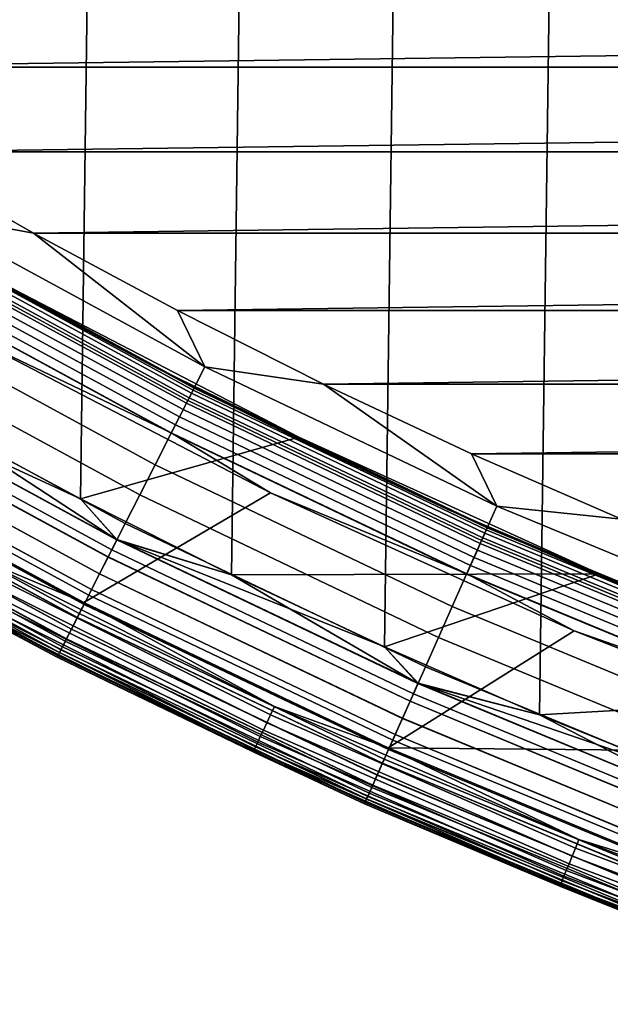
# Model space of a CAD drawing. Header units: metres. Extents: x -22 to 239, y -22 to 22.
# Tile 35 of 256: x -9.88 to -7.93, y -20.3 to -17.05. Entities that reach past the tile are written whole.
import ezdxf

# ---------------------------------------------------------------- set-up
doc = ezdxf.new("R2010")
doc.units = ezdxf.units.M
doc.layers.add('solid_10_151_033_XXX', color=7, linetype='CONTINUOUS')

msp = doc.modelspace()

# ---------------------------------------------------------------- linework, layer by layer
at = {"layer": 'solid_10_151_033_XXX'}
for points in [[(-8.165979, -19.347267, 0.8), (-7.648059, 19.557789, 0.8), (-7.124671, 19.754469, 0.8), (-7.648031, -19.5578, 0.8)], [(-8.678222, -19.122982, 0.8), (-8.166006, 19.347256, 0.8), (-7.648059, 19.557789, 0.8), (-8.165979, -19.347267, 0.8)], [(-9.184218, -18.885181, 0.8), (-8.678244, 19.122972, 0.8), (-8.166006, 19.347256, 0.8), (-8.678222, -19.122982, 0.8)], [(-9.683763, -18.633968, 0.8), (-9.184237, 18.885172, 0.8), (-8.678244, 19.122972, 0.8), (-9.184218, -18.885181, 0.8)], [(-10.176424, -18.369549, 0.8), (-9.683781, 18.633959, 0.8), (-9.184237, 18.885172, 0.8), (-9.683763, -18.633968, 0.8)], [(-10.66183, -18.092134, 0.8), (-10.176444, 18.369537, 0.8), (-9.683781, 18.633959, 0.8), (-10.176424, -18.369549, 0.8)], [(-11.225082, -16.914122, 269.950012), (-10.770714, -17.207024, 269.950012), (11.225076, -16.914125, 269.950012)], [(-10.770714, -17.207024, 269.950012), (10.770707, -17.207027, 269.950012), (11.225076, -16.914125, 269.950012)], [(-10.770714, -17.207024, 269.950012), (-10.308699, -17.48773, 269.950012), (10.770707, -17.207027, 269.950012)], [(-10.308699, -17.48773, 269.950012), (10.308693, -17.487734, 269.950012), (10.770707, -17.207027, 269.950012)], [(-10.308699, -17.48773, 269.950012), (-9.83932, -17.756062, 269.950012), (10.308693, -17.487734, 269.950012)], [(-10.211905, -17.687538, 269.943604), (-9.83932, -17.756062, 269.950012), (-10.308699, -17.48773, 269.950012)], [(-9.83932, -17.756062, 269.950012), (9.839314, -17.756065, 269.950012), (10.308693, -17.487734, 269.950012)], [(-9.272216, -18.197748, 269.943604), (-10.211905, -17.687538, 269.943604), (-10.27401, -17.795107, 269.924103), (-9.328606, -18.308418, 269.924103)], [(-9.272216, -18.197748, 269.943604), (-9.83932, -17.756062, 269.950012), (-10.211905, -17.687538, 269.943604)], [(-10.254899, -17.762007, 213.388168), (-9.311254, -18.274364, 213.388168), (-9.316714, -18.285082, 213.359146), (-10.260914, -17.772423, 213.359146)], [(-9.311254, -18.274364, 213.388168), (-10.254899, -17.762007, 213.388168), (-10.251231, -17.755653, 213.418716), (-9.307923, -18.267828, 213.418716)], [(-9.307923, -18.267828, 213.418716), (-10.251231, -17.755653, 213.418716), (-10.25, -17.753521, 213.449997), (-9.306806, -18.265635, 213.449997)], [(-9.932996, -17.932804, 213.25), (-9.452317, -18.190762, 213.25), (-9.306806, -18.265635, 213.449997), (-10.25, -17.753521, 213.449997)], [(-9.83932, -17.756062, 269.950012), (-9.363029, -18.011765, 269.950012), (9.839314, -17.756065, 269.950012)], [(-9.272216, -18.197748, 269.943604), (-9.363029, -18.011765, 269.950012), (-9.83932, -17.756062, 269.950012)], [(-9.363029, -18.011765, 269.950012), (9.363023, -18.011766, 269.950012), (9.839314, -17.756065, 269.950012)], [(-9.328606, -18.308418, 269.924103), (-10.27401, -17.795107, 269.924103), (-10.334753, -17.900316, 269.891693), (-9.383759, -18.416664, 269.891693)], [(-10.269126, -17.786648, 213.332367), (-9.324171, -18.299717, 213.332367), (-9.33344, -18.317907, 213.308487), (-10.279334, -17.804329, 213.308487)], [(-10.260914, -17.772423, 213.359146), (-9.316714, -18.285082, 213.359146), (-9.324171, -18.299717, 213.332367), (-10.269126, -17.786648, 213.332367)], [(-10.291285, -17.825029, 213.288101), (-9.344292, -18.339205, 213.288101), (-9.356458, -18.363083, 213.271713), (-10.304685, -17.848238, 213.271713)], [(-10.279334, -17.804329, 213.308487), (-9.33344, -18.317907, 213.308487), (-9.344292, -18.339205, 213.288101), (-10.291285, -17.825029, 213.288101)], [(-10.304685, -17.848238, 213.271713), (-9.356458, -18.363083, 213.271713), (-9.36964, -18.388954, 213.25972), (-10.319202, -17.873384, 213.25972)], [(-10.319202, -17.873384, 213.25972), (-9.36964, -18.388954, 213.25972), (-9.383512, -18.41618, 213.252426), (-10.33448, -17.899845, 213.252426)], [(-9.383759, -18.416664, 269.891693), (-10.334753, -17.900316, 269.891693), (-10.393468, -18.002014, 269.846771), (-9.437072, -18.521296, 269.846771)], [(-10.33448, -17.899845, 213.252426), (-9.383512, -18.41618, 213.252426), (-10.033556, -18.105738, 213.25)], [(-9.930387, -17.927361, 212.800003), (-10.176441, -18.369539, 212.800003), (-9.683778, -18.633959, 212.800003), (-8.962178, -18.430468, 212.800003)], [(-9.452317, -18.190762, 213.25), (-9.932996, -17.932804, 213.25), (-9.93035, -17.92738, 213.25)], [(-8.962173, -18.430471, 213.25), (-9.93035, -17.92738, 213.25), (-9.930387, -17.927361, 212.800003), (-8.962178, -18.430468, 212.800003)], [(-9.452317, -18.190762, 213.25), (-9.93035, -17.92738, 213.25), (-8.962173, -18.430471, 213.25)], [(-9.437072, -18.521296, 269.846771), (-10.393468, -18.002014, 269.846771), (-10.449511, -18.099083, 269.789795), (-9.487957, -18.621164, 269.789795)], [(-9.363029, -18.011765, 269.950012), (-8.880068, -18.254709, 269.950012), (9.363023, -18.011766, 269.950012)], [(-9.272216, -18.197748, 269.943604), (-8.880068, -18.254709, 269.950012), (-9.363029, -18.011765, 269.950012)], [(-8.880068, -18.254709, 269.950012), (8.880061, -18.254711, 269.950012), (9.363023, -18.011766, 269.950012)], [(-10.033556, -18.105738, 213.25), (-9.055339, -18.614264, 213.25), (-9.673222, -18.976795, 213.25), (-10.653478, -18.444332, 213.25)], [(-9.487957, -18.621164, 269.789795), (-10.449511, -18.099083, 269.789795), (-10.502264, -18.190456, 269.721405), (-9.535856, -18.715172, 269.721405)], [(-9.383512, -18.41618, 213.252426), (-9.055339, -18.614264, 213.25), (-10.033556, -18.105738, 213.25)], [(-9.535856, -18.715172, 269.721405), (-10.502264, -18.190456, 269.721405), (-10.551151, -18.275131, 269.642365), (-9.580245, -18.80229, 269.642365)], [(-8.965041, -18.435781, 213.25), (-9.452317, -18.190762, 213.25), (-8.962173, -18.430471, 213.25)], [(-8.965041, -18.435781, 213.25), (-9.306806, -18.265635, 213.449997), (-9.452317, -18.190762, 213.25)], [(-8.307112, -18.658079, 269.943604), (-9.272216, -18.197748, 269.943604), (-9.328606, -18.308418, 269.924103), (-8.357633, -18.771549, 269.924103)], [(-8.307112, -18.658079, 269.943604), (-8.880068, -18.254709, 269.950012), (-9.272216, -18.197748, 269.943604)], [(-9.563429, -18.769287, 212.795715), (-10.532632, -18.243053, 212.795715), (-10.564736, -18.29866, 212.782944), (-9.59258, -18.826498, 212.782944)], [(-9.592293, -18.825935, 0.816885), (-10.564421, -18.298113, 0.816885), (-10.532307, -18.242491, 0.804193), (-9.563135, -18.768709, 0.804193)], [(-9.563429, -18.769287, 212.795715), (-10.176441, -18.369539, 212.800003), (-10.532632, -18.243053, 212.795715)], [(-10.532307, -18.242491, 0.804193), (-10.176424, -18.369549, 0.8), (-9.683763, -18.633968, 0.8)], [(-9.563135, -18.768709, 0.804193), (-10.532307, -18.242491, 0.804193), (-9.683763, -18.633968, 0.8)], [(-9.580245, -18.80229, 269.642365), (-10.551151, -18.275131, 269.642365), (-10.595634, -18.352177, 269.553528), (-9.620635, -18.881559, 269.553528)], [(-9.316714, -18.285082, 213.359146), (-8.346979, -18.747622, 213.359146), (-8.35366, -18.762627, 213.332367), (-9.324171, -18.299717, 213.332367)], [(-9.311254, -18.274364, 213.388168), (-8.342087, -18.736633, 213.388168), (-8.346979, -18.747622, 213.359146), (-9.316714, -18.285082, 213.359146)], [(-8.342087, -18.736633, 213.388168), (-9.311254, -18.274364, 213.388168), (-9.307923, -18.267828, 213.418716), (-8.339103, -18.729931, 213.418716)], [(-8.339103, -18.729931, 213.418716), (-9.307923, -18.267828, 213.418716), (-9.306806, -18.265635, 213.449997), (-8.338101, -18.727682, 213.449997)], [(-8.965041, -18.435781, 213.25), (-8.47107, -18.667912, 213.25), (-8.338101, -18.727682, 213.449997), (-9.306806, -18.265635, 213.449997)], [(-8.880068, -18.254709, 269.950012), (-8.390781, -18.484716, 269.950012), (8.880061, -18.254711, 269.950012)], [(-8.307112, -18.658079, 269.943604), (-8.390781, -18.484716, 269.950012), (-8.880068, -18.254709, 269.950012)], [(-8.390781, -18.484716, 269.950012), (8.390775, -18.48472, 269.950012), (8.880061, -18.254711, 269.950012)], [(-9.59258, -18.826498, 212.782944), (-10.564736, -18.29866, 212.782944), (-10.595732, -18.352345, 212.761887), (-9.620723, -18.881731, 212.761887)], [(-9.620448, -18.881193, 0.83786), (-10.595428, -18.351822, 0.83786), (-10.564421, -18.298113, 0.816885), (-9.592293, -18.825935, 0.816885)], [(-8.357633, -18.771549, 269.924103), (-9.328606, -18.308418, 269.924103), (-9.383759, -18.416664, 269.891693), (-8.407045, -18.882532, 269.891693)], [(-9.33344, -18.317907, 213.308487), (-8.361963, -18.781277, 213.308487), (-8.371685, -18.803114, 213.288101), (-9.344292, -18.339205, 213.288101)], [(-9.324171, -18.299717, 213.332367), (-8.35366, -18.762627, 213.332367), (-8.361963, -18.781277, 213.308487), (-9.33344, -18.317907, 213.308487)], [(-9.344292, -18.339205, 213.288101), (-8.371685, -18.803114, 213.288101), (-8.382586, -18.827597, 213.271713), (-9.356458, -18.363083, 213.271713)], [(-9.620635, -18.881559, 269.553528), (-10.595634, -18.352177, 269.553528), (-10.635225, -18.420752, 269.455841), (-9.656583, -18.95211, 269.455841)], [(-9.620723, -18.881731, 212.761887), (-10.595732, -18.352345, 212.761887), (-10.625085, -18.403187, 212.73291), (-9.647375, -18.93404, 212.73291)], [(-9.647118, -18.933535, 0.866758), (-10.624802, -18.402697, 0.866758), (-10.595428, -18.351822, 0.83786), (-9.620448, -18.881193, 0.83786)], [(-9.563429, -18.769287, 212.795715), (-9.683778, -18.633959, 212.800003), (-10.176441, -18.369539, 212.800003)], [(-9.356458, -18.363083, 213.271713), (-8.382586, -18.827597, 213.271713), (-8.394396, -18.854122, 213.25972), (-9.36964, -18.388954, 213.25972)], [(-9.647375, -18.93404, 212.73291), (-10.625085, -18.403187, 212.73291), (-10.652294, -18.450315, 212.696518), (-9.672081, -18.982527, 212.696518)], [(-9.671845, -18.982065, 0.903084), (-10.652035, -18.449865, 0.903084), (-10.624802, -18.402697, 0.866758), (-9.647118, -18.933535, 0.866758)], [(-9.36964, -18.388954, 213.25972), (-8.394396, -18.854122, 213.25972), (-8.406824, -18.882036, 213.252426), (-9.383512, -18.41618, 213.252426)], [(-9.656583, -18.95211, 269.455841), (-10.635225, -18.420752, 269.455841), (-10.66949, -18.480099, 269.350433), (-9.687694, -19.01317, 269.350433)], [(-10.025208, -18.828674, 213.252457), (-10.653478, -18.444332, 213.25), (-9.673222, -18.976795, 213.25)], [(-8.962178, -18.430468, 212.800003), (-9.683778, -18.633959, 212.800003), (-9.184234, -18.885174, 212.800003), (-7.968544, -18.88134, 212.800003)], [(-8.407045, -18.882532, 269.891693), (-9.383759, -18.416664, 269.891693), (-9.437072, -18.521296, 269.846771), (-8.454808, -18.989811, 269.846771)], [(-9.383512, -18.41618, 213.252426), (-8.406824, -18.882036, 213.252426), (-9.055339, -18.614264, 213.25)], [(-8.47107, -18.667912, 213.25), (-8.965041, -18.435781, 213.25), (-8.962173, -18.430471, 213.25)], [(-7.968566, -18.881332, 213.25), (-8.962173, -18.430471, 213.25), (-8.962178, -18.430468, 212.800003), (-7.968544, -18.88134, 212.800003)], [(-8.47107, -18.667912, 213.25), (-8.962173, -18.430471, 213.25), (-7.968566, -18.881332, 213.25)], [(-9.687694, -19.01317, 269.350433), (-10.66949, -18.480099, 269.350433), (-10.69805, -18.529568, 269.238434), (-9.713627, -19.064066, 269.238434)], [(-9.672081, -18.982527, 212.696518), (-10.652294, -18.450315, 212.696518), (-10.676892, -18.49292, 212.65332), (-9.694415, -19.026361, 212.65332)], [(-9.694205, -19.025949, 0.946215), (-10.676661, -18.492519, 0.946215), (-10.652035, -18.449865, 0.903084), (-9.671845, -18.982065, 0.903084)], [(-9.694415, -19.026361, 212.65332), (-10.676892, -18.49292, 212.65332), (-10.698458, -18.530272, 212.604065), (-9.713997, -19.064791, 212.604065)], [(-9.713816, -19.064436, 0.995412), (-10.698258, -18.529928, 0.995412), (-10.676661, -18.492519, 0.946215), (-9.694205, -19.025949, 0.946215)], [(-8.390781, -18.484716, 269.950012), (-7.895606, -18.701588, 269.950012), (8.390775, -18.48472, 269.950012)], [(-8.307112, -18.658079, 269.943604), (-7.895606, -18.701588, 269.950012), (-8.390781, -18.484716, 269.950012)], [(-9.713627, -19.064066, 269.238434), (-10.69805, -18.529568, 269.238434), (-10.720595, -18.568615, 269.121063), (-9.734097, -19.10424, 269.121063)], [(-9.713997, -19.064791, 212.604065), (-10.698458, -18.530272, 212.604065), (-10.71662, -18.561731, 212.549606), (-9.730488, -19.097158, 212.549606)], [(-9.73034, -19.096867, 1.04983), (-10.716457, -18.561449, 1.04983), (-10.698258, -18.529928, 0.995412), (-9.713816, -19.064436, 0.995412)], [(-8.454808, -18.989811, 269.846771), (-9.437072, -18.521296, 269.846771), (-9.487957, -18.621164, 269.789795), (-8.500398, -19.092205, 269.789795)], [(-9.734097, -19.10424, 269.121063), (-10.720595, -18.568615, 269.121063), (-10.736876, -18.596813, 268.999603), (-9.748878, -19.133253, 268.999603)], [(-9.730488, -19.097158, 212.549606), (-10.71662, -18.561731, 212.549606), (-10.73107, -18.586758, 212.49086), (-9.743608, -19.122906, 212.49086)], [(-9.743494, -19.122684, 1.108537), (-10.730945, -18.586542, 1.108537), (-10.716457, -18.561449, 1.04983), (-9.73034, -19.096867, 1.04983)], [(-9.75313, -19.141596, 212.428833), (-10.741557, -18.604923, 212.428833), (-10.747904, -18.615915, 212.364609), (-9.758892, -19.152905, 212.364609)], [(-9.758854, -19.152828, 1.234737), (-10.747861, -18.615841, 1.234737), (-10.741473, -18.604776, 1.170527), (-9.753054, -19.141445, 1.170527)], [(-9.748878, -19.133253, 268.999603), (-10.736876, -18.596813, 268.999603), (-10.746713, -18.613853, 268.875427), (-9.757812, -19.150784, 268.875427)], [(-9.743608, -19.122906, 212.49086), (-10.73107, -18.586758, 212.49086), (-10.741557, -18.604923, 212.428833), (-9.75313, -19.141596, 212.428833)], [(-9.753054, -19.141445, 1.170527), (-10.741473, -18.604776, 1.170527), (-10.730945, -18.586542, 1.108537), (-9.743494, -19.122684, 1.108537)], [(-10.747861, -18.615841, 1.234737), (-9.758854, -19.152828, 1.234737), (-9.760796, -19.156641, 1.3), (-10.75, -18.619547, 1.3)], [(-9.758892, -19.152905, 212.364609), (-10.747904, -18.615915, 212.364609), (-10.75, -18.619547, 212.300003), (-9.760796, -19.156641, 212.300003)], [(-9.760796, -19.156641, 212.300003), (-10.75, -18.619547, 212.300003), (-10.75, -18.619547, 1.3), (-9.760796, -19.156641, 1.3)], [(-10.75, -18.619547, 213.449997), (-9.760796, -19.156641, 213.449997), (-9.760793, -19.156641, 268.75), (-10.749997, -18.619549, 268.75)], [(-10.103361, -18.975454, 213.418961), (-9.760796, -19.156641, 213.449997), (-10.75, -18.619547, 213.449997)], [(-9.757812, -19.150784, 268.875427), (-10.746713, -18.613853, 268.875427), (-10.749997, -18.619549, 268.75), (-9.760793, -19.156641, 268.75)], [(-9.563429, -18.769287, 212.795715), (-9.184234, -18.885174, 212.800003), (-9.683778, -18.633959, 212.800003)], [(-9.563135, -18.768709, 0.804193), (-9.683763, -18.633968, 0.8), (-9.184218, -18.885181, 0.8)], [(-9.055339, -18.614264, 213.25), (-8.051414, -19.069994, 213.25), (-8.666456, -19.457197, 213.25), (-9.673222, -18.976795, 213.25)], [(-8.500398, -19.092205, 269.789795), (-9.487957, -18.621164, 269.789795), (-9.535856, -18.715172, 269.721405), (-8.543311, -19.188591, 269.721405)], [(-8.406824, -18.882036, 213.252426), (-8.051414, -19.069994, 213.25), (-9.055339, -18.614264, 213.25)], [(-7.970983, -18.886854, 213.25), (-8.47107, -18.667912, 213.25), (-7.968566, -18.881332, 213.25)], [(-7.970983, -18.886854, 213.25), (-8.338101, -18.727682, 213.449997), (-8.47107, -18.667912, 213.25)], [(-7.319239, -19.067268, 269.943604), (-8.307112, -18.658079, 269.943604), (-8.357633, -18.771549, 269.924103), (-7.363751, -19.183228, 269.924103)], [(-7.319239, -19.067268, 269.943604), (-7.895606, -18.701588, 269.950012), (-8.307112, -18.658079, 269.943604)], [(-8.543311, -19.188591, 269.721405), (-9.535856, -18.715172, 269.721405), (-9.580245, -18.80229, 269.642365), (-8.583079, -19.277912, 269.642365)], [(-8.342087, -18.736633, 213.388168), (-7.350054, -19.147547, 213.388168), (-7.354365, -19.158775, 213.359146), (-8.346979, -18.747622, 213.359146)], [(-7.350054, -19.147547, 213.388168), (-8.342087, -18.736633, 213.388168), (-8.339103, -18.729931, 213.418716), (-7.347425, -19.140697, 213.418716)], [(-7.347425, -19.140697, 213.418716), (-8.339103, -18.729931, 213.418716), (-8.338101, -18.727682, 213.449997), (-7.346543, -19.138399, 213.449997)], [(-7.970983, -18.886854, 213.25), (-7.465103, -19.092466, 213.25), (-7.346543, -19.138399, 213.449997), (-8.338101, -18.727682, 213.449997)], [(-8.568014, -19.244076, 212.795715), (-9.563429, -18.769287, 212.795715), (-9.59258, -18.826498, 212.782944), (-8.594131, -19.302734, 212.782944)], [(-8.593874, -19.302156, 0.816885), (-9.592293, -18.825935, 0.816885), (-9.563135, -18.768709, 0.804193), (-8.56775, -19.243483, 0.804193)], [(-8.568014, -19.244076, 212.795715), (-9.184234, -18.885174, 212.800003), (-9.563429, -18.769287, 212.795715)], [(-9.563135, -18.768709, 0.804193), (-9.184218, -18.885181, 0.8), (-8.678222, -19.122982, 0.8)], [(-8.56775, -19.243483, 0.804193), (-9.563135, -18.768709, 0.804193), (-8.678222, -19.122982, 0.8)], [(-7.363751, -19.183228, 269.924103), (-8.357633, -18.771549, 269.924103), (-8.407045, -18.882532, 269.891693), (-7.407288, -19.296646, 269.891693)], [(-8.35366, -18.762627, 213.332367), (-7.360251, -19.17411, 213.332367), (-7.367568, -19.193171, 213.308487), (-8.361963, -18.781277, 213.308487)], [(-8.346979, -18.747622, 213.359146), (-7.354365, -19.158775, 213.359146), (-7.360251, -19.17411, 213.332367), (-8.35366, -18.762627, 213.332367)], [(-8.583079, -19.277912, 269.642365), (-9.580245, -18.80229, 269.642365), (-9.620635, -18.881559, 269.553528), (-8.619266, -19.359188, 269.553528)], [(-8.371685, -18.803114, 213.288101), (-7.376133, -19.215485, 213.288101), (-7.385737, -19.240505, 213.271713), (-8.382586, -18.827597, 213.271713)], [(-8.361963, -18.781277, 213.308487), (-7.367568, -19.193171, 213.308487), (-7.376133, -19.215485, 213.288101), (-8.371685, -18.803114, 213.288101)], [(-9.055589, -19.34746, 213.259796), (-10.039565, -18.855637, 213.259796), (-10.025208, -18.828674, 213.252457), (-9.04264, -19.319796, 213.252457)], [(-9.04264, -19.319796, 213.252457), (-10.025208, -18.828674, 213.252457), (-9.673222, -18.976795, 213.25)], [(-8.594131, -19.302734, 212.782944), (-9.59258, -18.826498, 212.782944), (-9.620723, -18.881731, 212.761887), (-8.619345, -19.359364, 212.761887)], [(-8.619099, -19.358812, 0.83786), (-9.620448, -18.881193, 0.83786), (-9.592293, -18.825935, 0.816885), (-8.593874, -19.302156, 0.816885)], [(-8.382586, -18.827597, 213.271713), (-7.385737, -19.240505, 213.271713), (-7.396143, -19.267612, 213.25972), (-8.394396, -18.854122, 213.25972)], [(-9.067891, -19.373745, 213.27182), (-10.053204, -18.881254, 213.27182), (-10.039565, -18.855637, 213.259796), (-9.055589, -19.34746, 213.259796)], [(-8.394396, -18.854122, 213.25972), (-7.396143, -19.267612, 213.25972), (-7.407094, -19.296137, 213.252426), (-8.406824, -18.882036, 213.252426)], [(-9.079243, -19.397999, 213.288254), (-10.065789, -18.90489, 213.288254), (-10.053204, -18.881254, 213.27182), (-9.067891, -19.373745, 213.27182)], [(-8.619266, -19.359188, 269.553528), (-9.620635, -18.881559, 269.553528), (-9.656583, -18.95211, 269.455841), (-8.651472, -19.431524, 269.455841)], [(-8.619345, -19.359364, 212.761887), (-9.620723, -18.881731, 212.761887), (-9.647375, -18.93404, 212.73291), (-8.643223, -19.412996, 212.73291)], [(-8.642992, -19.412477, 0.866758), (-9.647118, -18.933535, 0.866758), (-9.620448, -18.881193, 0.83786), (-8.619099, -19.358812, 0.83786)], [(-7.968544, -18.88134, 212.800003), (-9.184234, -18.885174, 212.800003), (-8.678239, -19.122974, 212.800003)], [(-8.568014, -19.244076, 212.795715), (-8.678239, -19.122974, 212.800003), (-9.184234, -18.885174, 212.800003)], [(-7.968544, -18.88134, 212.800003), (-8.678239, -19.122974, 212.800003), (-8.166, -19.34726, 212.800003), (-6.952343, -19.278685, 212.800003)], [(-7.407288, -19.296646, 269.891693), (-8.407045, -18.882532, 269.891693), (-8.454808, -18.989811, 269.846771), (-7.449371, -19.406277, 269.846771)], [(-8.406824, -18.882036, 213.252426), (-7.407094, -19.296137, 213.252426), (-8.051414, -19.069994, 213.25)], [(-7.465103, -19.092466, 213.25), (-7.970983, -18.886854, 213.25), (-7.968566, -18.881332, 213.25)], [(-6.952337, -19.278687, 213.25), (-7.968566, -18.881332, 213.25), (-7.968544, -18.88134, 212.800003), (-6.952343, -19.278685, 212.800003)], [(-7.465103, -19.092466, 213.25), (-7.968566, -18.881332, 213.25), (-6.952337, -19.278687, 213.25)], [(-9.098006, -19.438087, 213.332565), (-10.086592, -18.94396, 213.332565), (-10.077011, -18.925966, 213.30867), (-9.089365, -19.419624, 213.30867)], [(-9.089365, -19.419624, 213.30867), (-10.077011, -18.925966, 213.30867), (-10.065789, -18.90489, 213.288254), (-9.079243, -19.397999, 213.288254)], [(-8.643223, -19.412996, 212.73291), (-9.647375, -18.93404, 212.73291), (-9.672081, -18.982527, 212.696518), (-8.665357, -19.462709, 212.696518)], [(-8.665146, -19.462236, 0.903084), (-9.671845, -18.982065, 0.903084), (-9.647118, -18.933535, 0.866758), (-8.642992, -19.412477, 0.866758)], [(-9.110039, -19.463795, 213.388412), (-10.099932, -18.969013, 213.388412), (-10.094296, -18.958429, 213.359375), (-9.104955, -19.452932, 213.359375)], [(-9.104955, -19.452932, 213.359375), (-10.094296, -18.958429, 213.359375), (-10.086592, -18.94396, 213.332565), (-9.098006, -19.438087, 213.332565)], [(-8.651472, -19.431524, 269.455841), (-9.656583, -18.95211, 269.455841), (-9.687694, -19.01317, 269.350433), (-8.679345, -19.494127, 269.350433)], [(-9.113132, -19.470404, 213.418961), (-10.103361, -18.975454, 213.418961), (-10.099932, -18.969013, 213.388412), (-9.110039, -19.463795, 213.388412)], [(-9.113132, -19.470404, 213.418961), (-9.760796, -19.156641, 213.449997), (-10.103361, -18.975454, 213.418961)], [(-8.665357, -19.462709, 212.696518), (-9.672081, -18.982527, 212.696518), (-9.694415, -19.026361, 212.65332), (-8.685367, -19.507652, 212.65332)], [(-8.685179, -19.507231, 0.946215), (-9.694205, -19.025949, 0.946215), (-9.671845, -18.982065, 0.903084), (-8.665146, -19.462236, 0.903084)], [(-9.04264, -19.319796, 213.252457), (-9.673222, -18.976795, 213.25), (-8.666456, -19.457197, 213.25)], [(-7.449371, -19.406277, 269.846771), (-8.454808, -18.989811, 269.846771), (-8.500398, -19.092205, 269.789795), (-7.489539, -19.510916, 269.789795)], [(-8.685367, -19.507652, 212.65332), (-9.694415, -19.026361, 212.65332), (-9.713997, -19.064791, 212.604065), (-8.702909, -19.547054, 212.604065)], [(-8.702747, -19.546692, 0.995412), (-9.713816, -19.064436, 0.995412), (-9.694205, -19.025949, 0.946215), (-8.685179, -19.507231, 0.946215)], [(-8.679345, -19.494127, 269.350433), (-9.687694, -19.01317, 269.350433), (-9.713627, -19.064066, 269.238434), (-8.702579, -19.54631, 269.238434)], [(-8.702579, -19.54631, 269.238434), (-9.713627, -19.064066, 269.238434), (-9.734097, -19.10424, 269.121063), (-8.720918, -19.587502, 269.121063)], [(-8.702909, -19.547054, 212.604065), (-9.713997, -19.064791, 212.604065), (-9.730488, -19.097158, 212.549606), (-8.717685, -19.58024, 212.549606)], [(-8.717551, -19.579941, 1.04983), (-9.73034, -19.096867, 1.04983), (-9.713816, -19.064436, 0.995412), (-8.702747, -19.546692, 0.995412)], [(-8.717685, -19.58024, 212.549606), (-9.730488, -19.097158, 212.549606), (-9.743608, -19.122906, 212.49086), (-8.729439, -19.60664, 212.49086)], [(-8.729337, -19.606411, 1.108537), (-9.743494, -19.122684, 1.108537), (-9.73034, -19.096867, 1.04983), (-8.717551, -19.579941, 1.04983)], [(-8.051414, -19.069994, 213.25), (-7.0247, -19.471609, 213.25), (-8.666456, -19.457197, 213.25)], [(-7.489539, -19.510916, 269.789795), (-8.500398, -19.092205, 269.789795), (-8.543311, -19.188591, 269.721405), (-7.52735, -19.609417, 269.721405)], [(-7.407094, -19.296137, 213.252426), (-7.0247, -19.471609, 213.25), (-8.051414, -19.069994, 213.25)], [(-8.729439, -19.60664, 212.49086), (-9.743608, -19.122906, 212.49086), (-9.75313, -19.141596, 212.428833), (-8.73797, -19.625803, 212.428833)], [(-8.737902, -19.625648, 1.170527), (-9.753054, -19.141445, 1.170527), (-9.743494, -19.122684, 1.108537), (-8.729337, -19.606411, 1.108537)], [(-8.720918, -19.587502, 269.121063), (-9.734097, -19.10424, 269.121063), (-9.748878, -19.133253, 268.999603), (-8.734161, -19.617249, 268.999603)], [(-8.568014, -19.244076, 212.795715), (-8.166, -19.34726, 212.800003), (-8.678239, -19.122974, 212.800003)], [(-8.56775, -19.243483, 0.804193), (-8.678222, -19.122982, 0.8), (-8.165979, -19.347267, 0.8)], [(-9.758854, -19.152828, 1.234737), (-8.743098, -19.63732, 1.234737), (-8.744838, -19.641228, 1.3), (-9.760796, -19.156641, 1.3)], [(-8.743133, -19.637398, 212.364609), (-9.758892, -19.152905, 212.364609), (-9.760796, -19.156641, 212.300003), (-8.744838, -19.641228, 212.300003)], [(-8.744838, -19.641228, 212.300003), (-9.760796, -19.156641, 212.300003), (-9.760796, -19.156641, 1.3), (-8.744838, -19.641228, 1.3)], [(-9.760796, -19.156641, 213.449997), (-8.744838, -19.641228, 213.449997), (-8.744835, -19.641228, 268.75), (-9.760793, -19.156641, 268.75)], [(-9.113132, -19.470404, 213.418961), (-8.744838, -19.641228, 213.449997), (-9.760796, -19.156641, 213.449997)], [(-8.742164, -19.635221, 268.875427), (-9.757812, -19.150784, 268.875427), (-9.760793, -19.156641, 268.75), (-8.744835, -19.641228, 268.75)], [(-8.73797, -19.625803, 212.428833), (-9.75313, -19.141596, 212.428833), (-9.758892, -19.152905, 212.364609), (-8.743133, -19.637398, 212.364609)], [(-8.743098, -19.63732, 1.234737), (-9.758854, -19.152828, 1.234737), (-9.753054, -19.141445, 1.170527), (-8.737902, -19.625648, 1.170527)], [(-8.734161, -19.617249, 268.999603), (-9.748878, -19.133253, 268.999603), (-9.757812, -19.150784, 268.875427), (-8.742164, -19.635221, 268.875427)], [(-7.52735, -19.609417, 269.721405), (-8.543311, -19.188591, 269.721405), (-8.583079, -19.277912, 269.642365), (-7.562389, -19.700697, 269.642365)], [(-7.549115, -19.666117, 212.795715), (-8.568014, -19.244076, 212.795715), (-8.594131, -19.302734, 212.782944), (-7.572126, -19.726063, 212.782944)], [(-7.571899, -19.725471, 0.816885), (-8.593874, -19.302156, 0.816885), (-8.56775, -19.243483, 0.804193), (-7.548882, -19.665512, 0.804193)], [(-7.549115, -19.666117, 212.795715), (-8.166, -19.34726, 212.800003), (-8.568014, -19.244076, 212.795715)], [(-8.56775, -19.243483, 0.804193), (-8.165979, -19.347267, 0.8), (-7.648031, -19.5578, 0.8)], [(-7.548882, -19.665512, 0.804193), (-8.56775, -19.243483, 0.804193), (-7.648031, -19.5578, 0.8)], [(-7.562389, -19.700697, 269.642365), (-8.583079, -19.277912, 269.642365), (-8.619266, -19.359188, 269.553528), (-7.594272, -19.783754, 269.553528)], [(-6.952343, -19.278685, 212.800003), (-8.166, -19.34726, 212.800003), (-7.648053, -19.557791, 212.800003)], [(-8.047599, -19.787977, 213.259796), (-9.055589, -19.34746, 213.259796), (-9.04264, -19.319796, 213.252457), (-8.036091, -19.759682, 213.252457)], [(-8.036091, -19.759682, 213.252457), (-9.04264, -19.319796, 213.252457), (-8.666456, -19.457197, 213.25)], [(-7.572126, -19.726063, 212.782944), (-8.594131, -19.302734, 212.782944), (-8.619345, -19.359364, 212.761887), (-7.594341, -19.783936, 212.761887)], [(-7.594124, -19.783371, 0.83786), (-8.619099, -19.358812, 0.83786), (-8.593874, -19.302156, 0.816885), (-7.571899, -19.725471, 0.816885)], [(-8.058532, -19.814861, 213.27182), (-9.067891, -19.373745, 213.27182), (-9.055589, -19.34746, 213.259796), (-8.047599, -19.787977, 213.259796)], [(-7.594272, -19.783754, 269.553528), (-8.619266, -19.359188, 269.553528), (-8.651472, -19.431524, 269.455841), (-7.622648, -19.857677, 269.455841)], [(-7.615177, -19.838213, 0.866758), (-8.642992, -19.412477, 0.866758), (-8.619099, -19.358812, 0.83786), (-7.594124, -19.783371, 0.83786)], [(-7.549115, -19.666117, 212.795715), (-7.648053, -19.557791, 212.800003), (-8.166, -19.34726, 212.800003)], [(-8.06862, -19.839666, 213.288254), (-9.079243, -19.397999, 213.288254), (-9.067891, -19.373745, 213.27182), (-8.058532, -19.814861, 213.27182)], [(-7.594341, -19.783936, 212.761887), (-8.619345, -19.359364, 212.761887), (-8.643223, -19.412996, 212.73291), (-7.61538, -19.838743, 212.73291)], [(-8.085295, -19.880669, 213.332565), (-9.098006, -19.438087, 213.332565), (-9.089365, -19.419624, 213.30867), (-8.077615, -19.861784, 213.30867)], [(-8.077615, -19.861784, 213.30867), (-9.089365, -19.419624, 213.30867), (-9.079243, -19.397999, 213.288254), (-8.06862, -19.839666, 213.288254)], [(-7.61538, -19.838743, 212.73291), (-8.643223, -19.412996, 212.73291), (-8.665357, -19.462709, 212.696518), (-7.634881, -19.889547, 212.696518)], [(-7.634696, -19.889061, 0.903084), (-8.665146, -19.462236, 0.903084), (-8.642992, -19.412477, 0.866758), (-7.615177, -19.838213, 0.866758)], [(-8.095987, -19.906961, 213.388412), (-9.110039, -19.463795, 213.388412), (-9.104955, -19.452932, 213.359375), (-8.09147, -19.895851, 213.359375)], [(-8.09147, -19.895851, 213.359375), (-9.104955, -19.452932, 213.359375), (-9.098006, -19.438087, 213.332565), (-8.085295, -19.880669, 213.332565)], [(-7.622648, -19.857677, 269.455841), (-8.651472, -19.431524, 269.455841), (-8.679345, -19.494127, 269.350433), (-7.647206, -19.921654, 269.350433)], [(-8.098737, -19.913721, 213.418961), (-9.113132, -19.470404, 213.418961), (-9.110039, -19.463795, 213.388412), (-8.095987, -19.906961, 213.388412)], [(-8.098737, -19.913721, 213.418961), (-8.744838, -19.641228, 213.449997), (-9.113132, -19.470404, 213.418961)], [(-7.634881, -19.889547, 212.696518), (-8.665357, -19.462709, 212.696518), (-8.685367, -19.507652, 212.65332), (-7.652512, -19.935476, 212.65332)], [(-7.652346, -19.935043, 0.946215), (-8.685179, -19.507231, 0.946215), (-8.665146, -19.462236, 0.903084), (-7.634696, -19.889061, 0.903084)], [(-7.0247, -19.471609, 213.25), (-5.97805, -19.817993, 213.25), (-7.635867, -19.884253, 213.25), (-8.666456, -19.457197, 213.25)], [(-8.036091, -19.759682, 213.252457), (-8.666456, -19.457197, 213.25), (-7.635867, -19.884253, 213.25)], [(-7.652512, -19.935476, 212.65332), (-8.685367, -19.507652, 212.65332), (-8.702909, -19.547054, 212.604065), (-7.667969, -19.975742, 212.604065)], [(-7.667826, -19.97537, 0.995412), (-8.702747, -19.546692, 0.995412), (-8.685179, -19.507231, 0.946215), (-7.652346, -19.935043, 0.946215)], [(-7.647206, -19.921654, 269.350433), (-8.679345, -19.494127, 269.350433), (-8.702579, -19.54631, 269.238434), (-7.667677, -19.974981, 269.238434)], [(-7.667677, -19.974981, 269.238434), (-8.702579, -19.54631, 269.238434), (-8.720918, -19.587502, 269.121063), (-7.683836, -20.017075, 269.121063)], [(-7.667969, -19.975742, 212.604065), (-8.702909, -19.547054, 212.604065), (-8.717685, -19.58024, 212.549606), (-7.680987, -20.009655, 212.549606)], [(-7.68087, -20.00935, 1.04983), (-8.717551, -19.579941, 1.04983), (-8.702747, -19.546692, 0.995412), (-7.667826, -19.97537, 0.995412)], [(-7.680987, -20.009655, 212.549606), (-8.717685, -19.58024, 212.549606), (-8.729439, -19.60664, 212.49086), (-7.691343, -20.036634, 212.49086)], [(-7.691253, -20.0364, 1.108537), (-8.729337, -19.606411, 1.108537), (-8.717551, -19.579941, 1.04983), (-7.68087, -20.00935, 1.04983)], [(-7.695504, -20.047474, 268.999603), (-8.734161, -19.617249, 268.999603), (-8.742164, -19.635221, 268.875427), (-7.702555, -20.065842, 268.875427)], [(-7.691343, -20.036634, 212.49086), (-8.729439, -19.60664, 212.49086), (-8.73797, -19.625803, 212.428833), (-7.69886, -20.056215, 212.428833)], [(-7.698799, -20.056057, 1.170527), (-8.737902, -19.625648, 1.170527), (-8.729337, -19.606411, 1.108537), (-7.691253, -20.0364, 1.108537)], [(-7.683836, -20.017075, 269.121063), (-8.720918, -19.587502, 269.121063), (-8.734161, -19.617249, 268.999603), (-7.695504, -20.047474, 268.999603)], [(-8.743098, -19.63732, 1.234737), (-7.703378, -20.067986, 1.234737), (-7.704911, -20.07198, 1.3), (-8.744838, -19.641228, 1.3)], [(-7.703408, -20.068066, 212.364609), (-8.743133, -19.637398, 212.364609), (-8.744838, -19.641228, 212.300003), (-7.704911, -20.07198, 212.300003)], [(-7.704911, -20.07198, 212.300003), (-8.744838, -19.641228, 212.300003), (-8.744838, -19.641228, 1.3), (-7.704911, -20.07198, 1.3)], [(-8.744838, -19.641228, 213.449997), (-7.704911, -20.07198, 213.449997), (-7.704909, -20.07198, 268.75), (-8.744835, -19.641228, 268.75)], [(-8.098737, -19.913721, 213.418961), (-7.704911, -20.07198, 213.449997), (-8.744838, -19.641228, 213.449997)], [(-7.702555, -20.065842, 268.875427), (-8.742164, -19.635221, 268.875427), (-8.744835, -19.641228, 268.75), (-7.704909, -20.07198, 268.75)], [(-7.69886, -20.056215, 212.428833), (-8.73797, -19.625803, 212.428833), (-8.743133, -19.637398, 212.364609), (-7.703408, -20.068066, 212.364609)], [(-7.703378, -20.067986, 1.234737), (-8.743098, -19.63732, 1.234737), (-8.737902, -19.625648, 1.170527), (-7.698799, -20.056057, 1.170527)], [(-7.018268, -20.176022, 213.259796), (-8.047599, -19.787977, 213.259796), (-8.036091, -19.759682, 213.252457), (-7.008232, -20.147171, 213.252457)], [(-7.008232, -20.147171, 213.252457), (-8.036091, -19.759682, 213.252457), (-7.635867, -19.884253, 213.25)], [(-7.027802, -20.203432, 213.27182), (-8.058532, -19.814861, 213.27182), (-8.047599, -19.787977, 213.259796), (-7.018268, -20.176022, 213.259796)], [(-7.044445, -20.251276, 213.30867), (-8.077615, -19.861784, 213.30867), (-8.06862, -19.839666, 213.288254), (-7.0366, -20.228724, 213.288254)], [(-7.0366, -20.228724, 213.288254), (-8.06862, -19.839666, 213.288254), (-8.058532, -19.814861, 213.27182), (-7.027802, -20.203432, 213.27182)], [(-7.051142, -20.270529, 213.332565), (-8.085295, -19.880669, 213.332565), (-8.077615, -19.861784, 213.30867), (-7.044445, -20.251276, 213.30867)], [(-7.062865, -20.30423, 213.418961), (-8.098737, -19.913721, 213.418961), (-8.095987, -19.906961, 213.388412), (-7.060468, -20.297337, 213.388412)], [(-7.060468, -20.297337, 213.388412), (-8.095987, -19.906961, 213.388412), (-8.09147, -19.895851, 213.359375), (-7.056528, -20.286011, 213.359375)], [(-7.056528, -20.286011, 213.359375), (-8.09147, -19.895851, 213.359375), (-8.085295, -19.880669, 213.332565), (-7.051142, -20.270529, 213.332565)], [(-7.062865, -20.30423, 213.418961), (-7.704911, -20.07198, 213.449997), (-8.098737, -19.913721, 213.418961)]]:
    msp.add_3dface(points, dxfattribs=at)

doc.saveas('drawing.dxf')
